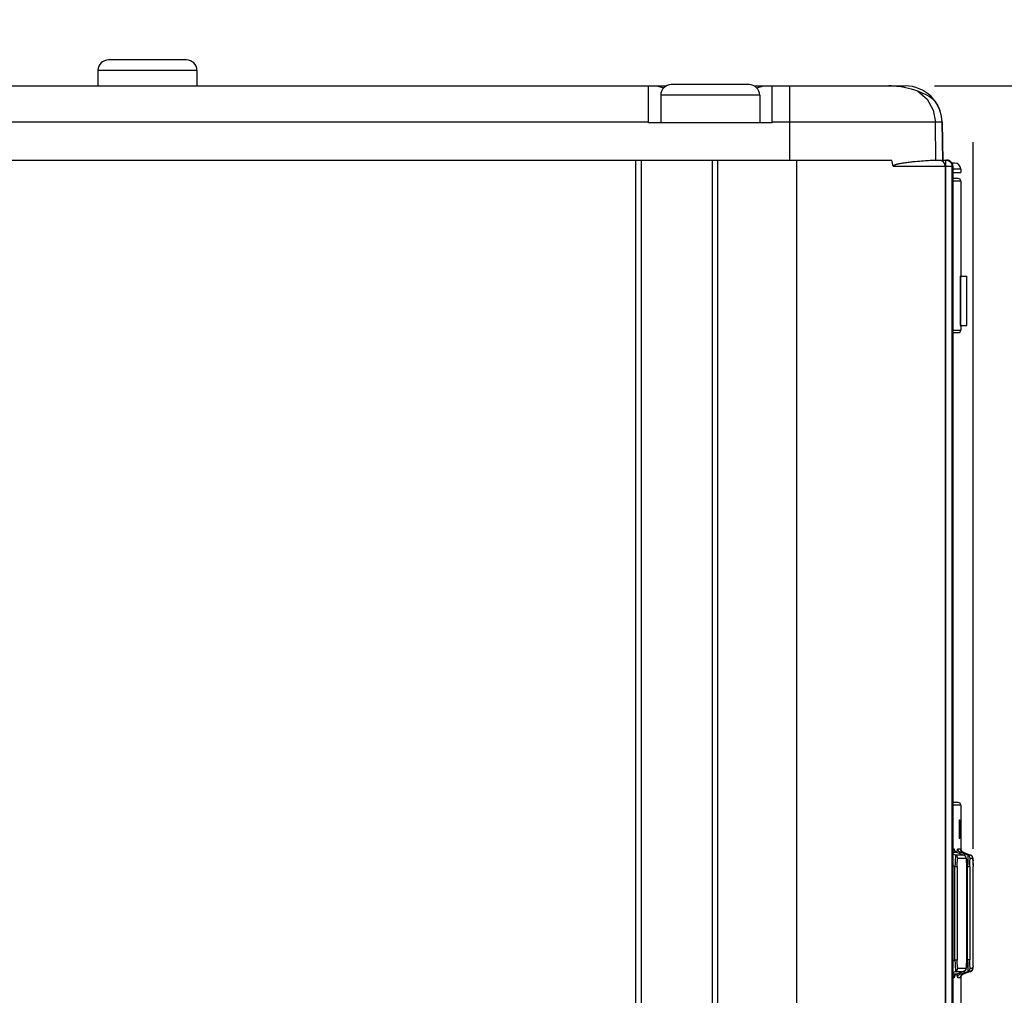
# Model space of a CAD drawing. Extents: x 0 to 594, y 0 to 420.
# Tile 32 of 107: x 256 to 272, y 256 to 272. Entities that reach past the tile are written whole.
import ezdxf

# ---------------------------------------------------------------- set-up
doc = ezdxf.new("R2010")
doc.units = 0
doc.header["$LTSCALE"] = 32.67
doc.layers.get('0').update_dxf_attribs({"linetype": 'CONTINUOUS'})
doc.styles.get("Standard").update_dxf_attribs({"font": 'txt', "width": 0.8})
doc.dimstyles.get("Standard").update_dxf_attribs({"dimtxt": 2.5, "dimasz": 2.5, "dimexe": 1.25, "dimexo": 0.625, "dimtad": 1, "dimcen": 2.5, "dimazin": 3, "dimtfac": 1, "dimtmove": 0, "dimatfit": 3})

# ---------------------------------------------------------------- blocks, each defined once
blk = doc.blocks.new('_FILLED')
at = {"color": 0, "linetype": 'BYBLOCK'}
blk.add_solid([(0, 0), (-1, 0.1429), (-1, -0.1429)], dxfattribs=at)
blk = doc.blocks.new('*D9')
at = {"color": 2, "linetype": 'CONTINUOUS'}
for p, q in [((204.26, 279.555), (204.26, 297.28)), ((271.112, 272.827), (271.112, 297.28)), ((204.26, 296.28), (237.686, 296.28)), ((271.112, 296.28), (237.686, 296.28)), ((271.112, 258.814), (271.112, 270.242))]:
    blk.add_line(p, q, dxfattribs=at)
at = {"color": 2, "linetype": 'CONTINUOUS', "xscale": 3.5, "yscale": 3.5, "zscale": 3.5, "rotation": 180}
blk.add_blockref('_FILLED', (204.26, 296.28), dxfattribs=at)
at = {"color": 2, "linetype": 'CONTINUOUS', "xscale": 3.5, "yscale": 3.5, "zscale": 3.5}
blk.add_blockref('_FILLED', (271.112, 296.28), dxfattribs=at)
at = {"color": 5, "linetype": 'CONTINUOUS', "width": 0.8}
blk.add_text('334', height=3.5, dxfattribs=at).set_placement((232.814, 297.155))
blk = doc.blocks.new('*D13')
at = {"color": 2, "linetype": 'CONTINUOUS'}
for p, q in [((270.485, 271.153), (281.067, 271.153)), ((280.067, 271.153), (280.067, 222.354)), ((280.067, 173.554), (280.067, 222.354)), ((268.26, 173.554), (281.067, 173.554))]:
    blk.add_line(p, q, dxfattribs=at)
at = {"color": 2, "linetype": 'CONTINUOUS', "xscale": 3.5, "yscale": 3.5, "zscale": 3.5}
for p, rotation in [((280.067, 271.153), 90), ((280.067, 173.554), 270)]:
    blk.add_blockref('_FILLED', p, dxfattribs=dict(at, rotation=rotation))
at = {"color": 5, "linetype": 'CONTINUOUS', "width": 0.8}
blk.add_text('488', height=3.5, rotation=90, dxfattribs=at).set_placement((279.192, 217.974))

msp = doc.modelspace()

# ---------------------------------------------------------------- linework, layer by layer
at = {"color": 7, "linetype": 'CONTINUOUS'}
for p, q in [((258.39, 271.573), (257.13, 271.573)), ((256.96, 271.403), (256.96, 271.153)), ((258.56, 271.403), (256.96, 271.403)), ((258.56, 271.403), (258.56, 271.153)), ((243.07, 271.153), (266.15, 271.153)), ((265.86, 270.553), (265.86, 271.153)), ((265.994, 271.153), (266.11, 271.123)), ((267.49, 271.173), (266.23, 271.173)), ((267.57, 271.153), (270.01, 271.153)), ((267.611, 271.123), (267.726, 271.153)), ((267.86, 270.553), (267.86, 271.153)), ((268.148, 269.953), (268.148, 271.153)), ((266.06, 271.003), (266.06, 270.553)), ((267.66, 271.003), (266.06, 271.003)), ((267.66, 271.003), (267.66, 270.553)), ((270.413, 270.976), (270.436, 270.976)), ((270.537, 270.839), (270.536, 270.839)), ((265.86, 270.564), (243.36, 270.564)), ((267.86, 270.553), (265.86, 270.553)), ((270.609, 270.564), (267.86, 270.564)), ((270.511, 269.953), (270.501, 270.564)), ((270.609, 270.564), (270.62, 269.933)), ((270.62, 269.953), (270.609, 270.564)), ((209.912, 269.953), (269.799, 269.953)), ((265.66, 173.954), (265.66, 269.953)), ((265.75, 173.954), (265.75, 269.953)), ((266.89, 269.953), (266.89, 173.954)), ((266.98, 269.953), (266.98, 173.954)), ((268.26, 173.554), (268.26, 269.953)), ((269.821, 269.853), (269.799, 269.953)), ((270.176, 269.931), (270.212, 269.934)), ((270.212, 269.934), (270.246, 269.937)), ((270.246, 269.937), (270.279, 269.94)), ((270.279, 269.94), (270.31, 269.942)), ((270.31, 269.942), (270.339, 269.944)), ((270.339, 269.944), (270.366, 269.946)), ((270.366, 269.946), (270.392, 269.947)), ((270.392, 269.947), (270.415, 269.949)), ((270.447, 269.95), (270.466, 269.951)), ((270.466, 269.951), (270.483, 269.952)), ((270.483, 269.952), (270.498, 269.952)), ((270.498, 269.952), (270.511, 269.953)), ((270.62, 269.953), (270.681, 269.953)), ((270.67, 243.803), (270.67, 269.953)), ((270.691, 269.953), (270.687, 269.953)), ((270.694, 269.953), (270.691, 269.953)), ((270.697, 269.952), (270.694, 269.953)), ((270.7, 269.952), (270.697, 269.952)), ((270.704, 269.951), (270.7, 269.952)), ((270.707, 269.95), (270.703, 269.951)), ((270.71, 269.949), (270.706, 269.95)), ((270.812, 269.903), (270.768, 269.903)), ((269.821, 269.853), (270.781, 269.853)), ((270.66, 269.853), (270.66, 173.554)), ((270.77, 243.903), (270.77, 269.853)), ((270.78, 269.853), (270.78, 243.903)), ((270.781, 269.853), (270.781, 243.903)), ((270.912, 269.803), (270.781, 269.803)), ((270.781, 269.753), (270.912, 269.753)), ((270.912, 269.803), (270.912, 269.753)), ((270.872, 269.653), (270.781, 269.653)), ((270.912, 269.613), (270.781, 269.613)), ((270.912, 269.613), (270.912, 268.078)), ((270.903, 268.078), (270.903, 267.278)), ((270.903, 268.078), (271.012, 268.078)), ((270.905, 268.078), (270.905, 267.278)), ((271.005, 268.078), (271.005, 267.278)), ((271.012, 267.278), (271.012, 268.078)), ((270.781, 267.203), (270.912, 267.203)), ((270.903, 267.278), (271.012, 267.278)), ((270.912, 267.278), (270.912, 267.203)), ((270.762, 267.163), (270.872, 267.163)), ((270.872, 259.563), (270.762, 259.563)), ((270.912, 259.523), (270.781, 259.523)), ((270.912, 259.523), (270.912, 258.797)), ((270.886, 259.243), (270.886, 259.023)), ((270.899, 259.243), (270.886, 259.243)), ((270.887, 259.283), (270.898, 259.283)), ((270.899, 259.023), (270.899, 259.243)), ((270.886, 259.023), (270.899, 259.023)), ((270.898, 258.983), (270.887, 258.983)), ((270.781, 258.815), (270.803, 258.815)), ((270.781, 258.759), (270.842, 258.759)), ((270.827, 258.715), (270.781, 258.731)), ((270.803, 258.815), (270.807, 258.803)), ((270.807, 258.803), (270.809, 258.791)), ((270.842, 258.759), (270.961, 258.715)), ((270.842, 258.759), (270.842, 258.759)), ((270.862, 258.815), (270.909, 258.815)), ((270.902, 258.759), (270.949, 258.759)), ((271.025, 258.715), (270.902, 258.759)), ((270.909, 258.815), (270.91, 258.809)), ((270.91, 258.809), (270.91, 258.809)), ((270.913, 258.796), (270.912, 258.797)), ((270.949, 258.759), (271.069, 258.715)), ((270.949, 258.759), (270.949, 258.759)), ((270.961, 258.715), (270.827, 258.715)), ((271, 258.658), (270.866, 258.658)), ((270.961, 258.715), (270.961, 258.715)), ((270.963, 258.714), (270.961, 258.715)), ((271.006, 258.622), (271.005, 258.629)), ((271.006, 258.616), (271.006, 258.622)), ((271.007, 258.609), (271.006, 258.616)), ((271.007, 258.602), (271.007, 258.609)), ((271.007, 258.594), (271.007, 258.602)), ((271.007, 258.587), (271.007, 258.594)), ((271.008, 258.579), (271.007, 258.587)), ((271.008, 258.567), (271.008, 258.579)), ((271.069, 258.715), (271.025, 258.715)), ((271.109, 258.659), (271.064, 258.659)), ((271.069, 258.715), (271.069, 258.715)), ((271.109, 258.66), (271.109, 258.661)), ((271.109, 258.659), (271.109, 258.66)), ((271.109, 258.658), (271.109, 258.659)), ((271.109, 258.657), (271.109, 258.658)), ((271.109, 258.656), (271.109, 258.657)), ((271.109, 258.654), (271.109, 258.656)), ((271.109, 258.652), (271.109, 258.654)), ((271.109, 258.648), (271.109, 258.652)), ((271.109, 258.642), (271.109, 258.648)), ((271.11, 258.609), (271.11, 258.631)), ((271.11, 258.551), (271.11, 258.62)), ((271.11, 258.578), (271.11, 258.527)), ((270.781, 258.543), (270.814, 258.531)), ((270.814, 257.016), (270.814, 258.531)), ((270.814, 258.531), (270.853, 258.531)), ((270.853, 258.531), (270.853, 257.016)), ((271.008, 258.559), (271.008, 258.567)), ((271.008, 258.546), (271.008, 258.559)), ((271.008, 258.532), (271.008, 258.546)), ((271.008, 258.533), (271.019, 258.529)), ((271.008, 258.532), (271.008, 257.023)), ((271.008, 257.023), (271.008, 258.524)), ((271.008, 258.524), (271.008, 258.524)), ((271.019, 257.018), (271.019, 258.529)), ((271.019, 258.529), (271.059, 258.529)), ((271.059, 258.529), (271.059, 257.018)), ((271.11, 256.944), (271.11, 258.527)), ((270.814, 257.016), (270.781, 257.004)), ((270.853, 257.016), (270.814, 257.016)), ((271.008, 257.01), (271.008, 257.023)), ((271.008, 257.023), (271.008, 257.023)), ((271.019, 257.018), (271.008, 257.014)), ((271.008, 256.997), (271.008, 257.01)), ((271.008, 256.984), (271.008, 256.997)), ((271.008, 256.972), (271.008, 256.984)), ((271.059, 257.018), (271.019, 257.018)), ((270.781, 256.816), (270.827, 256.832)), ((270.827, 256.832), (270.961, 256.832)), ((270.961, 256.832), (270.842, 256.788)), ((270.961, 256.832), (270.842, 256.788)), ((270.866, 256.888), (271, 256.888)), ((270.902, 256.788), (271.025, 256.832)), ((271.069, 256.832), (270.949, 256.788)), ((270.961, 256.832), (270.961, 256.832)), ((271.006, 256.935), (271.007, 256.942)), ((271.006, 256.928), (271.006, 256.935)), ((271.007, 256.964), (271.008, 256.972)), ((271.007, 256.957), (271.007, 256.964)), ((271.007, 256.949), (271.007, 256.957)), ((271.007, 256.942), (271.007, 256.949)), ((271.025, 256.832), (271.069, 256.832)), ((271.064, 256.888), (271.109, 256.888)), ((271.069, 256.832), (271.069, 256.832)), ((271.089, 256.844), (271.091, 256.845)), ((271.091, 256.845), (271.092, 256.847)), ((271.092, 256.847), (271.094, 256.848)), ((271.094, 256.848), (271.095, 256.85)), ((271.095, 256.85), (271.096, 256.852)), ((271.096, 256.851), (271.097, 256.853)), ((271.097, 256.853), (271.098, 256.854)), ((271.098, 256.854), (271.099, 256.856)), ((271.099, 256.856), (271.1, 256.857)), ((271.1, 256.857), (271.101, 256.859)), ((271.101, 256.859), (271.102, 256.86)), ((271.102, 256.861), (271.103, 256.863)), ((271.102, 256.86), (271.102, 256.861)), ((271.103, 256.862), (271.104, 256.864)), ((271.104, 256.865), (271.105, 256.866)), ((271.104, 256.864), (271.104, 256.865)), ((271.105, 256.868), (271.106, 256.87)), ((271.105, 256.867), (271.106, 256.869)), ((271.105, 256.866), (271.105, 256.867)), ((271.106, 256.871), (271.107, 256.872)), ((271.106, 256.87), (271.106, 256.871)), ((271.107, 256.872), (271.107, 256.873)), ((271.109, 256.897), (271.109, 256.901)), ((271.109, 256.894), (271.109, 256.897)), ((271.109, 256.892), (271.109, 256.894)), ((271.109, 256.89), (271.109, 256.892)), ((271.109, 256.889), (271.109, 256.89)), ((271.109, 256.888), (271.109, 256.889)), ((271.11, 256.921), (271.11, 256.967)), ((270.842, 256.788), (270.781, 256.788)), ((270.803, 256.731), (270.781, 256.731)), ((270.842, 256.788), (270.842, 256.788)), ((270.909, 256.731), (270.862, 256.731)), ((270.949, 256.788), (270.902, 256.788)), ((270.91, 256.738), (270.909, 256.731)), ((270.91, 256.738), (270.91, 256.738)), ((270.912, 256.751), (270.913, 256.752)), ((270.912, 256.75), (270.912, 256.751)), ((270.912, 256.749), (270.912, 255.743)), ((270.913, 256.753), (270.914, 256.754)), ((270.913, 256.752), (270.913, 256.753)), ((270.914, 256.755), (270.915, 256.756)), ((270.914, 256.754), (270.914, 256.755)), ((270.915, 256.757), (270.916, 256.759)), ((270.915, 256.756), (270.915, 256.758)), ((270.916, 256.759), (270.917, 256.76)), ((270.917, 256.76), (270.917, 256.762))]:
    msp.add_line(p, q, dxfattribs=at)
for points in [[(270.217, 271.066), (270.167, 271.084), (270.117, 271.099), (270.067, 271.112), (270.017, 271.123), (269.968, 271.132), (269.92, 271.14), (269.874, 271.145), (269.83, 271.15), (269.788, 271.152), (269.748, 271.153)], [(270.413, 270.976), (270.351, 271.007), (270.286, 271.037), (270.217, 271.066)], [(270.217, 271.066), (270.366, 270.935), (270.464, 270.761), (270.501, 270.564)], [(270.413, 270.976), (270.446, 270.952), (270.491, 270.904), (270.536, 270.839)], [(270.609, 270.564), (270.6, 270.659), (270.576, 270.751), (270.536, 270.839)], [(269.821, 269.853), (269.821, 269.854), (269.82, 269.854), (269.82, 269.855), (269.82, 269.855), (269.82, 269.855), (269.82, 269.856), (269.82, 269.856), (269.821, 269.857), (269.821, 269.857), (269.821, 269.858), (269.821, 269.858), (269.821, 269.858), (269.821, 269.859), (269.821, 269.859), (269.822, 269.86), (269.822, 269.86), (269.822, 269.861), (269.823, 269.862), (269.823, 269.862), (269.824, 269.863), (269.824, 269.864), (269.825, 269.864), (269.826, 269.865), (269.827, 269.866), (269.828, 269.867), (269.83, 269.868), (269.831, 269.869), (269.833, 269.87), (269.835, 269.871), (269.838, 269.872), (269.84, 269.874), (269.843, 269.875), (269.846, 269.876), (269.85, 269.878), (269.854, 269.879), (269.859, 269.881), (269.864, 269.883), (269.87, 269.884), (269.876, 269.886), (269.884, 269.888), (269.892, 269.89), (269.901, 269.892), (269.911, 269.895), (269.922, 269.897), (269.934, 269.899), (269.948, 269.902), (269.963, 269.904), (269.98, 269.907), (269.999, 269.91), (270.019, 269.913), (270.039, 269.916), (270.06, 269.918), (270.08, 269.921), (270.099, 269.923), (270.119, 269.925), (270.138, 269.927), (270.157, 269.929), (270.176, 269.931)], [(270.415, 269.949), (270.437, 269.95), (270.447, 269.95)], [(270.511, 269.953), (270.517, 269.953), (270.523, 269.953), (270.528, 269.953), (270.534, 269.953), (270.54, 269.953), (270.546, 269.953), (270.551, 269.953), (270.557, 269.953), (270.563, 269.952), (270.568, 269.952), (270.574, 269.952), (270.579, 269.951), (270.584, 269.95), (270.589, 269.949), (270.594, 269.947), (270.598, 269.946), (270.603, 269.944)], [(270.67, 269.953), (270.674, 269.953), (270.677, 269.953), (270.68, 269.953), (270.683, 269.953), (270.686, 269.952), (270.689, 269.952), (270.693, 269.951), (270.696, 269.95), (270.699, 269.949), (270.702, 269.948), (270.705, 269.947), (270.708, 269.946), (270.711, 269.945), (270.714, 269.943), (270.716, 269.942), (270.719, 269.941), (270.722, 269.939), (270.725, 269.937), (270.727, 269.935), (270.73, 269.934), (270.732, 269.932), (270.735, 269.93), (270.737, 269.927), (270.74, 269.925), (270.742, 269.923), (270.744, 269.921), (270.746, 269.918), (270.748, 269.916), (270.75, 269.913), (270.752, 269.911), (270.754, 269.908), (270.755, 269.905), (270.757, 269.902), (270.759, 269.9), (270.76, 269.897), (270.761, 269.894), (270.763, 269.891), (270.764, 269.888), (270.765, 269.885), (270.766, 269.882), (270.767, 269.879), (270.767, 269.876), (270.768, 269.873), (270.769, 269.869), (270.769, 269.866), (270.769, 269.863), (270.77, 269.86), (270.77, 269.857), (270.77, 269.853)], [(270.687, 269.953), (270.684, 269.953), (270.681, 269.953)], [(270.781, 269.853), (270.781, 269.856), (270.781, 269.859), (270.781, 269.862), (270.78, 269.865), (270.78, 269.869), (270.779, 269.872), (270.779, 269.875), (270.778, 269.878), (270.777, 269.881), (270.776, 269.884), (270.775, 269.887), (270.774, 269.891), (270.773, 269.894), (270.771, 269.897), (270.77, 269.899), (270.768, 269.902), (270.766, 269.905), (270.765, 269.908), (270.763, 269.911), (270.761, 269.914), (270.759, 269.916), (270.757, 269.919), (270.754, 269.921), (270.752, 269.924), (270.75, 269.926), (270.747, 269.928), (270.745, 269.93), (270.742, 269.932), (270.739, 269.934), (270.737, 269.936), (270.734, 269.938), (270.731, 269.94), (270.728, 269.942), (270.725, 269.943), (270.722, 269.944), (270.719, 269.946), (270.716, 269.947), (270.713, 269.948), (270.709, 269.949)], [(270.712, 269.948), (270.715, 269.947), (270.718, 269.946), (270.721, 269.945), (270.724, 269.943), (270.727, 269.942), (270.73, 269.941), (270.733, 269.939), (270.735, 269.937), (270.738, 269.935), (270.74, 269.934), (270.743, 269.932), (270.745, 269.93), (270.748, 269.927), (270.75, 269.925), (270.752, 269.923), (270.755, 269.921), (270.757, 269.918), (270.759, 269.916), (270.761, 269.913), (270.763, 269.911), (270.764, 269.908), (270.766, 269.905), (270.768, 269.902), (270.769, 269.9), (270.771, 269.897), (270.772, 269.894), (270.773, 269.891), (270.774, 269.888), (270.775, 269.885), (270.776, 269.882), (270.777, 269.879), (270.778, 269.876), (270.779, 269.873), (270.779, 269.869), (270.78, 269.866), (270.78, 269.863), (270.78, 269.86), (270.78, 269.857), (270.78, 269.853)], [(270.887, 259.283), (270.887, 259.278), (270.886, 259.263), (270.886, 259.243)], [(270.899, 259.243), (270.899, 259.263), (270.899, 259.278), (270.898, 259.283)], [(270.886, 259.023), (270.886, 259.003), (270.887, 258.989), (270.887, 258.983)], [(270.898, 258.983), (270.899, 258.989), (270.899, 259.003), (270.899, 259.023)], [(270.803, 258.815), (270.807, 258.792), (270.821, 258.772), (270.842, 258.759)], [(270.842, 258.759), (270.84, 258.76), (270.838, 258.761), (270.836, 258.761), (270.835, 258.762), (270.833, 258.763), (270.831, 258.765), (270.829, 258.766), (270.828, 258.767), (270.826, 258.768), (270.825, 258.769), (270.823, 258.77), (270.822, 258.772), (270.821, 258.773), (270.819, 258.774), (270.818, 258.775), (270.817, 258.777), (270.816, 258.778), (270.816, 258.779), (270.815, 258.78), (270.814, 258.781), (270.813, 258.782), (270.813, 258.783), (270.812, 258.784), (270.812, 258.785), (270.811, 258.785), (270.811, 258.786), (270.811, 258.787), (270.81, 258.788), (270.81, 258.788), (270.81, 258.789), (270.809, 258.79), (270.809, 258.79), (270.809, 258.791), (270.809, 258.791), (270.809, 258.792), (270.808, 258.792), (270.808, 258.793), (270.808, 258.793), (270.808, 258.793), (270.808, 258.793), (270.808, 258.793), (270.808, 258.794)], [(270.855, 258.754), (270.856, 258.771), (270.859, 258.804), (270.862, 258.815)], [(270.902, 258.759), (270.881, 258.772), (270.868, 258.791), (270.862, 258.815)], [(270.892, 258.741), (270.894, 258.752), (270.902, 258.759)], [(270.909, 258.815), (270.914, 258.792), (270.928, 258.772), (270.949, 258.759)], [(270.949, 258.759), (270.947, 258.76), (270.945, 258.76), (270.943, 258.761), (270.941, 258.762), (270.939, 258.763), (270.937, 258.765), (270.936, 258.766), (270.934, 258.767), (270.932, 258.768), (270.93, 258.77), (270.929, 258.771), (270.927, 258.773), (270.926, 258.774), (270.924, 258.776), (270.923, 258.777), (270.921, 258.779), (270.92, 258.781), (270.919, 258.783), (270.918, 258.784), (270.917, 258.786), (270.916, 258.787), (270.916, 258.788), (270.915, 258.79), (270.914, 258.791), (270.914, 258.792), (270.913, 258.794), (270.913, 258.795), (270.913, 258.796), (270.912, 258.797), (270.912, 258.798), (270.912, 258.799), (270.911, 258.799), (270.911, 258.8), (270.911, 258.801), (270.911, 258.802), (270.911, 258.802), (270.911, 258.803), (270.911, 258.803), (270.91, 258.804), (270.91, 258.804), (270.91, 258.805), (270.91, 258.805), (270.91, 258.806), (270.91, 258.806), (270.91, 258.806), (270.91, 258.807), (270.91, 258.807), (270.91, 258.808), (270.91, 258.808), (270.91, 258.808), (270.91, 258.808), (270.91, 258.808), (270.91, 258.809), (270.91, 258.809), (270.91, 258.809)], [(270.827, 258.715), (270.827, 258.704), (270.825, 258.677), (270.823, 258.637), (270.819, 258.587), (270.814, 258.531)], [(270.866, 258.658), (270.861, 258.682), (270.847, 258.702), (270.827, 258.715)], [(270.853, 258.531), (270.854, 258.582), (270.857, 258.622), (270.861, 258.648), (270.866, 258.658)], [(270.961, 258.715), (270.981, 258.702), (270.995, 258.682), (271, 258.659)], [(271.005, 258.629), (271.005, 258.632), (271.005, 258.635), (271.005, 258.638), (271.004, 258.641), (271.004, 258.644), (271.004, 258.646), (271.004, 258.648), (271.004, 258.651), (271.003, 258.653), (271.003, 258.655), (271.003, 258.656), (271.002, 258.658), (271.002, 258.66), (271.002, 258.661), (271.002, 258.663), (271.001, 258.664), (271.001, 258.666), (271.001, 258.667), (271.001, 258.668), (271, 258.669), (271, 258.671), (271, 258.672), (270.999, 258.673), (270.999, 258.674), (270.998, 258.675), (270.998, 258.676), (270.998, 258.678), (270.997, 258.679), (270.997, 258.68), (270.996, 258.681), (270.996, 258.682), (270.995, 258.683), (270.995, 258.685), (270.994, 258.686), (270.993, 258.687), (270.992, 258.689), (270.991, 258.69), (270.99, 258.692), (270.989, 258.693), (270.988, 258.695), (270.987, 258.696), (270.986, 258.698), (270.984, 258.699), (270.983, 258.701), (270.981, 258.702), (270.98, 258.704), (270.978, 258.705), (270.976, 258.706), (270.975, 258.708), (270.973, 258.709), (270.971, 258.71), (270.969, 258.711), (270.967, 258.712), (270.965, 258.713), (270.963, 258.714)], [(271, 258.658), (271.003, 258.648), (271.006, 258.62), (271.007, 258.577), (271.008, 258.524)], [(271.025, 258.715), (271.028, 258.704), (271.028, 258.677), (271.027, 258.636), (271.024, 258.586), (271.019, 258.529)], [(271.064, 258.659), (271.06, 258.682), (271.046, 258.702), (271.025, 258.715)], [(271.059, 258.529), (271.059, 258.581), (271.06, 258.622), (271.062, 258.649), (271.064, 258.659)], [(271.109, 258.661), (271.109, 258.662), (271.109, 258.662), (271.109, 258.663), (271.109, 258.663), (271.109, 258.664), (271.109, 258.664), (271.109, 258.665), (271.109, 258.665), (271.108, 258.665), (271.108, 258.666), (271.108, 258.667), (271.108, 258.667), (271.108, 258.668), (271.108, 258.668), (271.108, 258.669), (271.108, 258.669), (271.108, 258.67), (271.108, 258.671), (271.107, 258.671), (271.107, 258.672), (271.107, 258.673), (271.107, 258.674), (271.107, 258.675), (271.106, 258.676), (271.106, 258.677), (271.106, 258.678), (271.105, 258.679), (271.105, 258.68), (271.104, 258.682), (271.104, 258.683), (271.103, 258.684), (271.102, 258.686), (271.102, 258.687), (271.101, 258.689), (271.1, 258.69), (271.099, 258.692), (271.098, 258.694), (271.096, 258.695), (271.095, 258.697), (271.094, 258.699), (271.092, 258.7), (271.091, 258.702), (271.089, 258.703), (271.087, 258.705), (271.086, 258.706), (271.084, 258.707), (271.082, 258.709), (271.08, 258.71), (271.078, 258.711), (271.076, 258.712), (271.074, 258.713), (271.072, 258.714), (271.07, 258.715), (271.069, 258.715)], [(271.069, 258.715), (271.09, 258.702), (271.104, 258.682), (271.109, 258.659)], [(271.109, 258.659), (271.109, 258.648), (271.11, 258.62)], [(270.814, 257.016), (270.819, 256.958), (270.823, 256.909), (270.825, 256.869), (270.827, 256.843), (270.827, 256.832)], [(270.866, 256.888), (270.861, 256.899), (270.857, 256.926), (270.854, 256.966), (270.853, 257.016)], [(271.008, 257.023), (271.007, 256.969), (271.006, 256.926), (271.003, 256.898), (271, 256.888)], [(271.019, 257.018), (271.024, 256.96), (271.027, 256.909), (271.028, 256.869), (271.027, 256.842), (271.025, 256.832)], [(271.064, 256.888), (271.062, 256.899), (271.06, 256.926), (271.059, 256.967), (271.059, 257.018)], [(270.827, 256.832), (270.847, 256.845), (270.861, 256.864), (270.866, 256.888)], [(270.961, 256.832), (270.963, 256.833), (270.965, 256.834), (270.967, 256.835), (270.969, 256.836), (270.971, 256.837), (270.973, 256.838), (270.975, 256.839), (270.976, 256.84), (270.978, 256.842), (270.98, 256.843), (270.981, 256.845), (270.983, 256.846), (270.984, 256.847), (270.986, 256.849), (270.987, 256.85), (270.988, 256.852), (270.989, 256.854), (270.99, 256.855), (270.991, 256.857), (270.992, 256.858), (270.993, 256.859), (270.994, 256.861), (270.995, 256.862), (270.995, 256.863), (270.996, 256.864), (270.996, 256.866), (270.997, 256.867), (270.997, 256.868), (270.998, 256.869), (270.998, 256.87), (270.998, 256.871), (270.999, 256.872), (270.999, 256.874), (270.999, 256.875), (271, 256.876), (271, 256.877), (271, 256.878), (271.001, 256.88), (271.001, 256.881), (271.001, 256.882), (271.002, 256.884), (271.002, 256.885), (271.002, 256.886), (271.002, 256.888), (271.003, 256.89), (271.003, 256.891), (271.003, 256.893), (271.003, 256.895), (271.004, 256.897), (271.004, 256.899), (271.004, 256.902), (271.004, 256.904), (271.005, 256.907), (271.005, 256.91), (271.005, 256.913), (271.005, 256.916), (271.005, 256.919), (271.006, 256.922), (271.006, 256.928)], [(271, 256.888), (270.995, 256.865), (270.981, 256.845), (270.961, 256.832)], [(271.025, 256.832), (271.045, 256.844), (271.059, 256.864), (271.064, 256.888)], [(271.109, 256.888), (271.104, 256.865), (271.09, 256.845), (271.069, 256.832)], [(271.069, 256.832), (271.07, 256.832), (271.072, 256.833), (271.074, 256.834), (271.076, 256.835), (271.078, 256.836), (271.08, 256.837), (271.082, 256.838), (271.084, 256.84), (271.086, 256.841), (271.087, 256.842), (271.089, 256.844)], [(271.107, 256.873), (271.107, 256.874), (271.107, 256.874), (271.107, 256.875), (271.108, 256.876), (271.108, 256.877), (271.108, 256.877), (271.108, 256.878), (271.108, 256.879), (271.108, 256.879), (271.108, 256.88), (271.108, 256.88), (271.108, 256.881), (271.108, 256.881), (271.109, 256.882), (271.109, 256.882), (271.109, 256.883), (271.109, 256.883), (271.109, 256.884), (271.109, 256.884), (271.109, 256.885), (271.109, 256.885), (271.109, 256.886), (271.109, 256.886), (271.109, 256.887), (271.109, 256.888)], [(271.11, 256.925), (271.109, 256.898), (271.109, 256.888)], [(270.842, 256.788), (270.822, 256.775), (270.808, 256.756), (270.803, 256.731)], [(270.809, 256.756), (270.807, 256.743), (270.803, 256.731)], [(270.808, 256.753), (270.808, 256.753), (270.808, 256.753), (270.808, 256.753), (270.808, 256.754), (270.808, 256.754), (270.808, 256.754), (270.808, 256.755), (270.809, 256.755), (270.809, 256.755), (270.809, 256.756), (270.809, 256.756), (270.809, 256.757), (270.81, 256.758), (270.81, 256.758), (270.81, 256.759), (270.811, 256.76), (270.811, 256.761), (270.811, 256.761), (270.812, 256.762), (270.812, 256.763), (270.813, 256.764), (270.813, 256.765), (270.814, 256.766), (270.815, 256.767), (270.816, 256.768), (270.816, 256.769), (270.817, 256.77), (270.818, 256.771), (270.819, 256.773), (270.821, 256.774), (270.822, 256.775), (270.823, 256.776), (270.825, 256.778), (270.826, 256.779), (270.828, 256.78), (270.829, 256.781), (270.831, 256.782), (270.833, 256.783), (270.835, 256.784), (270.836, 256.785), (270.838, 256.786), (270.84, 256.787), (270.842, 256.788)], [(270.862, 256.731), (270.859, 256.743), (270.856, 256.777), (270.855, 256.793)], [(270.862, 256.731), (270.867, 256.755), (270.881, 256.775), (270.902, 256.788)], [(270.902, 256.788), (270.894, 256.796), (270.892, 256.806)], [(270.949, 256.788), (270.928, 256.775), (270.914, 256.756), (270.909, 256.731)], [(270.91, 256.738), (270.91, 256.738), (270.91, 256.738), (270.91, 256.738), (270.91, 256.739), (270.91, 256.739), (270.91, 256.739), (270.91, 256.739), (270.91, 256.74), (270.91, 256.74), (270.91, 256.741), (270.91, 256.741), (270.91, 256.741), (270.91, 256.742), (270.91, 256.742), (270.91, 256.743), (270.911, 256.743), (270.911, 256.744), (270.911, 256.744), (270.911, 256.745), (270.911, 256.746), (270.911, 256.746), (270.911, 256.747), (270.912, 256.748), (270.912, 256.749), (270.912, 256.75)], [(270.917, 256.761), (270.918, 256.763), (270.919, 256.764), (270.92, 256.766), (270.921, 256.768), (270.923, 256.769), (270.924, 256.771), (270.926, 256.772), (270.927, 256.774), (270.929, 256.776), (270.93, 256.777), (270.932, 256.778), (270.934, 256.78), (270.935, 256.781), (270.937, 256.782), (270.939, 256.783), (270.941, 256.784), (270.943, 256.785), (270.945, 256.786), (270.947, 256.787), (270.949, 256.788)], [(270.923, 256.769), (270.924, 256.771), (270.926, 256.772)], [(270.932, 256.778), (270.934, 256.78), (270.935, 256.781), (270.937, 256.782), (270.939, 256.783)], [(270.943, 256.785), (270.945, 256.786), (270.947, 256.787), (270.949, 256.788)]]:
    msp.add_lwpolyline(points, dxfattribs=at)
for centre, radius, start, end in [((257.13, 271.403), 0.17, 90, 180), ((258.39, 271.403), 0.17, 0, 90), ((266.23, 271.003), 0.17, 90, 180), ((267.49, 271.003), 0.17, 0, 90), ((270.01, 270.553), 0.6, 1, 90), ((270.56, 269.853), 0.1, 0, 64.8268), ((270.812, 269.803), 0.1, 0, 90), ((270.872, 269.613), 0.04, 0, 90), ((270.872, 267.203), 0.04, 270.0001, 360), ((270.872, 259.523), 0.04, 0, 89.9999)]:
    msp.add_arc(centre, radius, start, end, dxfattribs=at)

# ---------------------------------------------------------------- dimensions: what is measured, and where the dimension line sits
at = {"color": 2, "linetype": 'CONTINUOUS'}
dim = msp.add_linear_dim(base=(271.112, 296.28), p1=(204.26, 279.555), p2=(271.112, 258.814), dimstyle='Standard', dxfattribs=at)
dim.commit()
dim.dimension.update_dxf_attribs({"geometry": '*D9', "text_midpoint": (237.014, 298.905), "dimtype": 128})
dim = msp.add_linear_dim(base=(280.067, 271.153), p1=(268.26, 173.554), p2=(270.485, 271.153), angle=90, dimstyle='Standard', dxfattribs=at)
dim.commit()
dim.dimension.update_dxf_attribs({"geometry": '*D13', "text_midpoint": (277.442, 222.174), "dimtype": 128})

doc.saveas('drawing.dxf')
